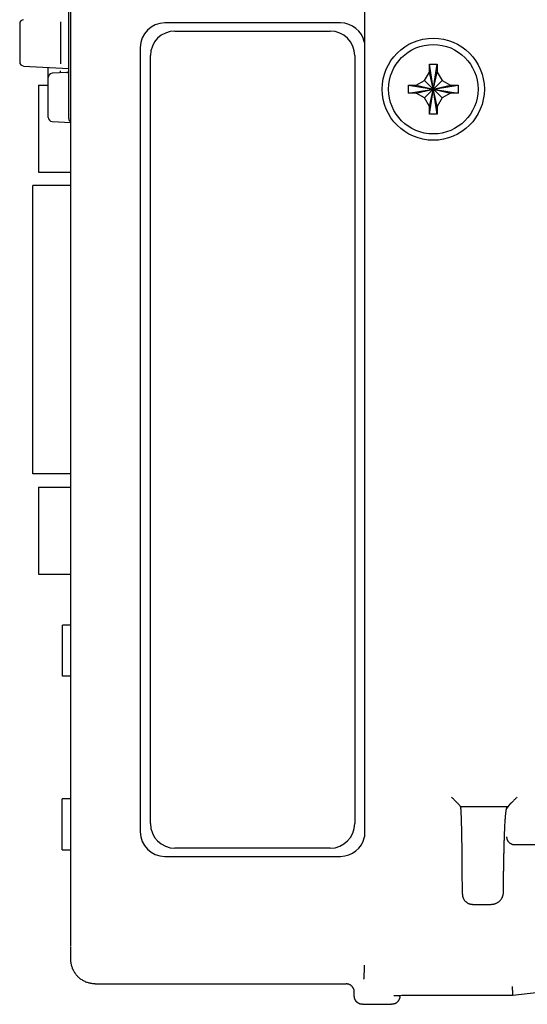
# Model space of a CAD drawing. Header units: inches. Extents: x 0 to 22, y 0 to 17.
# Tile 34 of 44: x 9.4 to 10.7, y 9.5 to 11.9. Entities that reach past the tile are written whole.
import ezdxf

# ---------------------------------------------------------------- set-up
doc = ezdxf.new("R2010")
doc.units = ezdxf.units.IN
doc.header["$LTSCALE"] = 1.21
doc.header["$MEASUREMENT"] = 0
doc.layers.get('0').update_dxf_attribs({"linetype": 'CONTINUOUS'})

msp = doc.modelspace()

# ---------------------------------------------------------------- linework, layer by layer
at = {"color": 7, "linetype": 'CONTINUOUS'}
for p, q in [((9.5633, 11.7056), (9.5633, 12.6238)), ((10.287, 12.1325), (10.287, 11.8919)), ((9.5683, 9.6783), (9.5683, 12.0379)), ((9.4433, 11.9374), (9.4433, 11.844)), ((9.5433, 11.9421), (9.5433, 11.8393)), ((10.2283, 11.9394), (9.7983, 11.9394)), ((9.8233, 11.9194), (10.2033, 11.9194)), ((9.7383, 11.8794), (9.7383, 9.9594)), ((9.7633, 9.9794), (9.7633, 11.8594)), ((10.2633, 11.8594), (10.2633, 9.9794)), ((9.4528, 11.834), (9.5633, 11.8282)), ((10.4458, 11.7163), (10.4648, 11.8381)), ((10.4648, 11.7163), (10.4458, 11.8381)), ((10.4458, 11.8192), (10.4458, 11.8375)), ((10.4648, 11.8375), (10.4648, 11.8192)), ((9.5133, 11.7083), (9.5133, 11.8311)), ((9.5586, 11.818), (9.5228, 11.8161)), ((10.4339, 11.7986), (10.4458, 11.8192)), ((10.4648, 11.7352), (10.4458, 11.8192)), ((10.4458, 11.7352), (10.4648, 11.8192)), ((10.4648, 11.8192), (10.4767, 11.7986)), ((9.4893, 11.7873), (9.4893, 11.5743)), ((9.4893, 11.7873), (9.5133, 11.7873)), ((10.3945, 11.7867), (10.5162, 11.7677)), ((10.3945, 11.7677), (10.5162, 11.7867)), ((10.3951, 11.7867), (10.4133, 11.7867)), ((10.4133, 11.7867), (10.4339, 11.7986)), ((10.4133, 11.7867), (10.4973, 11.7677)), ((10.4133, 11.7677), (10.4973, 11.7867)), ((10.4767, 11.7558), (10.4339, 11.7986)), ((10.4339, 11.7558), (10.4767, 11.7986)), ((10.4767, 11.7986), (10.4973, 11.7867)), ((10.4973, 11.7867), (10.5156, 11.7867)), ((10.4133, 11.7677), (10.3951, 11.7677)), ((10.4339, 11.7558), (10.4133, 11.7677)), ((10.4973, 11.7677), (10.4767, 11.7558)), ((10.5156, 11.7677), (10.4973, 11.7677)), ((10.4458, 11.7352), (10.4339, 11.7558)), ((10.4767, 11.7558), (10.4648, 11.7352)), ((10.4458, 11.7169), (10.4458, 11.7352)), ((10.4648, 11.7352), (10.4648, 11.7169)), ((9.5228, 11.6983), (9.5683, 11.6959)), ((9.4893, 11.5743), (9.5683, 11.5743)), ((9.4758, 10.8361), (9.4758, 11.5416)), ((9.5683, 11.5416), (9.4758, 11.5416)), ((9.5683, 10.8361), (9.4758, 10.8361)), ((9.4893, 10.8034), (9.4893, 10.5904)), ((9.4893, 10.8034), (9.5683, 10.8034)), ((9.4893, 10.5904), (9.5683, 10.5904)), ((9.5483, 10.3402), (9.5483, 10.4652)), ((9.5683, 10.4652), (9.5483, 10.4652)), ((9.5683, 10.3402), (9.5483, 10.3402)), ((9.5683, 10.0402), (9.5473, 10.0402)), ((9.5473, 9.9152), (9.5473, 10.0402)), ((10.5201, 10.024), (10.5224, 10.0172)), ((10.6375, 10.0203), (10.5214, 10.0203)), ((10.5224, 10.0172), (10.5224, 10.0203)), ((10.64, 10.0241), (10.6354, 10.0172)), ((10.6354, 10.0172), (10.6354, 10.0203)), ((9.5473, 9.9152), (9.5683, 9.9152)), ((10.2033, 9.9194), (9.8233, 9.9194)), ((10.7154, 9.9272), (10.6554, 9.9272)), ((9.7983, 9.8994), (10.2283, 9.8994)), ((10.5516, 9.7819), (10.5971, 9.7819)), ((9.5683, 9.6472), (9.5683, 9.6769)), ((9.6283, 9.5872), (10.2421, 9.5872)), ((10.2621, 9.5572), (10.2621, 9.5672)), ((10.3735, 9.5562), (10.3737, 9.5591)), ((10.3894, 9.5593), (10.6497, 9.5593)), ((10.6497, 9.5594), (10.6496, 9.561)), ((10.6497, 9.5594), (10.6497, 9.5593)), ((10.2821, 9.5372), (10.3535, 9.5372))]:
    msp.add_line(p, q, dxfattribs=at)
for points in [[(10.6497, 9.5593), (11.0877, 9.6104), (11.5378, 9.6279), (11.9878, 9.6103), (12.425, 9.5593)], [(10.3588, 9.5585), (10.3586, 9.5585), (10.359, 9.5585), (10.3604, 9.5586)], [(10.3604, 9.5586), (10.3626, 9.5588), (10.3655, 9.5589)], [(10.3655, 9.5589), (10.3692, 9.559), (10.3734, 9.5591), (10.3782, 9.5592)], [(10.3782, 9.5592), (10.3836, 9.5593), (10.3894, 9.5593)]]:
    msp.add_lwpolyline(points, dxfattribs=at)
for radius in [0.125, 0.1095]:
    msp.add_circle((10.4553, 11.7772), radius, dxfattribs=at)
for centre, radius, start, end in [((9.4533, 11.9374), 0.01, 93, 180), ((9.7983, 11.8794), 0.06, 90, 180), ((10.2283, 11.8794), 0.06, 11.9915, 90), ((9.8233, 11.8594), 0.06, 90, 180), ((10.2033, 11.8594), 0.06, 0, 90), ((9.4533, 11.844), 0.01, 179.999, 266.9818), ((9.5233, 11.8061), 0.01, 93, 180), ((9.5583, 11.823), 0.005, 273, 360), ((9.5233, 11.7083), 0.01, 180, 267), ((9.5733, 11.7056), 0.01, 180, 236.3823), ((9.8233, 9.9794), 0.06, 180, 270), ((10.2033, 9.9794), 0.06, 270, 360), ((9.7983, 9.9594), 0.06, 180, 270), ((10.2283, 9.9594), 0.06, 270, 348.0165)]:
    msp.add_arc(centre, radius, start, end, dxfattribs=at)
for points, knots in [([(10.287, 11.8919), (10.287, 11.6758), (10.287, 11.2436), (10.287, 10.5994), (10.287, 10.1714), (10.287, 9.9594)], [0, 0, 0, 0, 0.335483, 0.670966, 1, 1, 1, 1]), ([(10.4458, 11.8381), (10.4469, 11.8381), (10.449, 11.8381), (10.4522, 11.8382), (10.4543, 11.8382), (10.4553, 11.8382)], [0, 0, 0, 0, 0.332977, 0.666345, 1, 1, 1, 1]), ([(10.4458, 11.8375), (10.4458, 11.8375), (10.4458, 11.8377), (10.4458, 11.8379), (10.4458, 11.838), (10.4458, 11.8381)], [0, 0, 0, 0, 0.333509, 0.666883, 1, 1, 1, 1]), ([(10.4553, 11.8382), (10.4564, 11.8382), (10.4585, 11.8382), (10.4616, 11.8381), (10.4637, 11.8381), (10.4648, 11.8381)], [0, 0, 0, 0, 0.333651, 0.66705, 1, 1, 1, 1]), ([(10.4648, 11.8381), (10.4648, 11.838), (10.4648, 11.8379), (10.4648, 11.8377), (10.4648, 11.8375), (10.4648, 11.8375)], [0, 0, 0, 0, 0.333117, 0.666491, 1, 1, 1, 1]), ([(9.5433, 11.8172), (9.5433, 11.8174), (9.5433, 11.8183), (9.5433, 11.8199), (9.5433, 11.8214), (9.5433, 11.8222)], [0, 0, 0, 0, 0.133918, 0.50062, 1, 1, 1, 1]), ([(10.3945, 11.7677), (10.3944, 11.7698), (10.3943, 11.774), (10.3943, 11.7804), (10.3944, 11.7846), (10.3945, 11.7867)], [0, 0, 0, 0, 0.333187, 0.666813, 1, 1, 1, 1]), ([(10.3945, 11.7867), (10.3945, 11.7867), (10.3947, 11.7867), (10.3949, 11.7867), (10.395, 11.7867), (10.3951, 11.7867)], [0, 0, 0, 0, 0.333117, 0.66645, 1, 1, 1, 1]), ([(10.5156, 11.7867), (10.5156, 11.7867), (10.5158, 11.7867), (10.516, 11.7867), (10.5161, 11.7867), (10.5162, 11.7867)], [0, 0, 0, 0, 0.333502, 0.666883, 1, 1, 1, 1]), ([(10.5162, 11.7867), (10.5162, 11.7846), (10.5163, 11.7804), (10.5163, 11.774), (10.5162, 11.7698), (10.5162, 11.7677)], [0, 0, 0, 0, 0.333187, 0.666813, 1, 1, 1, 1]), ([(10.3951, 11.7677), (10.395, 11.7677), (10.3949, 11.7677), (10.3947, 11.7677), (10.3945, 11.7677), (10.3945, 11.7677)], [0, 0, 0, 0, 0.33355, 0.666883, 1, 1, 1, 1]), ([(10.5162, 11.7677), (10.5161, 11.7677), (10.516, 11.7677), (10.5158, 11.7677), (10.5156, 11.7677), (10.5156, 11.7677)], [0, 0, 0, 0, 0.333117, 0.66645, 1, 1, 1, 1]), ([(10.4458, 11.7163), (10.4458, 11.7164), (10.4458, 11.7165), (10.4458, 11.7167), (10.4458, 11.7169), (10.4458, 11.7169)], [0, 0, 0, 0, 0.333117, 0.66645, 1, 1, 1, 1]), ([(10.4553, 11.7162), (10.4543, 11.7162), (10.4522, 11.7162), (10.449, 11.7163), (10.4469, 11.7163), (10.4458, 11.7163)], [0, 0, 0, 0, 0.333651, 0.66705, 1, 1, 1, 1]), ([(10.4648, 11.7163), (10.4637, 11.7163), (10.4616, 11.7163), (10.4585, 11.7162), (10.4564, 11.7162), (10.4553, 11.7162)], [0, 0, 0, 0, 0.332977, 0.666345, 1, 1, 1, 1]), ([(10.4648, 11.7169), (10.4648, 11.7169), (10.4648, 11.7167), (10.4648, 11.7165), (10.4648, 11.7164), (10.4648, 11.7163)], [0, 0, 0, 0, 0.333509, 0.666883, 1, 1, 1, 1]), ([(10.5201, 10.0241), (10.5201, 10.0241), (10.5199, 10.0242), (10.5197, 10.0245), (10.5194, 10.0248), (10.5189, 10.0253), (10.5183, 10.0258), (10.5176, 10.0266), (10.5168, 10.0274), (10.5158, 10.0284), (10.5146, 10.0296), (10.5133, 10.0309), (10.5118, 10.0324), (10.5102, 10.034), (10.5084, 10.0358), (10.5064, 10.0377), (10.5044, 10.0398), (10.5023, 10.0419), (10.5009, 10.0433), (10.5001, 10.044)], [0, 0, 0, 0, 0.006346, 0.017994, 0.035097, 0.057997, 0.087001, 0.122531, 0.165182, 0.215304, 0.273062, 0.338956, 0.413232, 0.495567, 0.585709, 0.68273, 0.785001, 0.89131, 1, 1, 1, 1]), ([(10.66, 10.044), (10.6592, 10.0433), (10.6578, 10.0419), (10.6556, 10.0397), (10.6536, 10.0376), (10.6516, 10.0357), (10.6498, 10.0339), (10.6481, 10.0322), (10.6467, 10.0307), (10.6453, 10.0294), (10.6442, 10.0283), (10.6432, 10.0273), (10.6423, 10.0264), (10.6416, 10.0257), (10.6411, 10.0252), (10.6406, 10.0247), (10.6403, 10.0244), (10.6401, 10.0242), (10.64, 10.0241), (10.64, 10.0241)], [0, 0, 0, 0, 0.110299, 0.218134, 0.321797, 0.419984, 0.510977, 0.593886, 0.668432, 0.734308, 0.79186, 0.84157, 0.883637, 0.918453, 0.946639, 0.968548, 0.984369, 0.994461, 1, 1, 1, 1]), ([(10.5266, 9.8068), (10.5266, 9.8108), (10.5265, 9.8186), (10.5265, 9.8304), (10.5264, 9.842), (10.5264, 9.8534), (10.5263, 9.8646), (10.5262, 9.8757), (10.5261, 9.8865), (10.526, 9.897), (10.5259, 9.9072), (10.5258, 9.9171), (10.5257, 9.9266), (10.5256, 9.9358), (10.5254, 9.9445), (10.5253, 9.9529), (10.5251, 9.9608), (10.5249, 9.9683), (10.5248, 9.9753), (10.5246, 9.9818), (10.5244, 9.9878), (10.5242, 9.9932), (10.524, 9.9981), (10.5239, 10.0025), (10.5237, 10.0063), (10.5235, 10.0096), (10.5233, 10.0123), (10.5231, 10.0143), (10.5229, 10.0159), (10.5227, 10.0166), (10.5225, 10.0172), (10.5224, 10.0172)], [0, 0, 0, 0, 0.056236, 0.112004, 0.167109, 0.221477, 0.27494, 0.327348, 0.378622, 0.428579, 0.47713, 0.524156, 0.5695, 0.613105, 0.654824, 0.694555, 0.732228, 0.767709, 0.800942, 0.831837, 0.860297, 0.886284, 0.909709, 0.93052, 0.948678, 0.964118, 0.976823, 0.986756, 0.9939, 0.998269, 1, 1, 1, 1]), ([(10.6293, 9.9418), (10.6294, 9.9447), (10.6296, 9.9503), (10.6299, 9.9585), (10.6302, 9.9663), (10.6306, 9.9736), (10.6309, 9.9803), (10.6313, 9.9865), (10.6317, 9.9922), (10.6321, 9.9973), (10.6325, 10.0019), (10.6329, 10.0059), (10.6333, 10.0093), (10.6337, 10.012), (10.6341, 10.0142), (10.6345, 10.0158), (10.6348, 10.0167), (10.6352, 10.0172), (10.6354, 10.0172)], [0, 0, 0, 0, 0.114259, 0.22267, 0.324897, 0.420643, 0.509752, 0.591895, 0.666937, 0.734663, 0.79487, 0.847475, 0.892297, 0.929277, 0.958358, 0.979539, 0.993047, 1, 1, 1, 1]), ([(10.6271, 9.8118), (10.6271, 9.8158), (10.6272, 9.8238), (10.6273, 9.8357), (10.6274, 9.8474), (10.6275, 9.859), (10.6277, 9.8704), (10.6279, 9.8815), (10.6281, 9.8924), (10.6283, 9.9029), (10.6285, 9.9132), (10.6287, 9.923), (10.629, 9.9325), (10.6292, 9.9387), (10.6293, 9.9418)], [0, 0, 0, 0, 0.092605, 0.184316, 0.274809, 0.363955, 0.451451, 0.537079, 0.620668, 0.701915, 0.780701, 0.856769, 0.929913, 1, 1, 1, 1]), ([(10.6554, 9.9272), (10.6548, 9.9272), (10.6536, 9.9273), (10.6517, 9.9275), (10.6499, 9.9279), (10.6482, 9.9285), (10.6465, 9.9293), (10.6449, 9.9302), (10.6434, 9.9312), (10.6419, 9.9324), (10.6406, 9.9337), (10.6394, 9.9351), (10.6384, 9.9367), (10.6375, 9.9383), (10.6367, 9.94), (10.6362, 9.9417), (10.6357, 9.9435), (10.6355, 9.9454), (10.6354, 9.9466), (10.6354, 9.9472)], [0, 0, 0, 0, 0.058213, 0.11693, 0.175733, 0.234674, 0.293555, 0.352476, 0.411333, 0.470277, 0.529156, 0.588109, 0.64697, 0.705856, 0.764723, 0.823551, 0.882367, 0.941182, 1, 1, 1, 1]), ([(10.5971, 9.7819), (10.5979, 9.7819), (10.5995, 9.782), (10.602, 9.7823), (10.6044, 9.7828), (10.6068, 9.7835), (10.6091, 9.7844), (10.6114, 9.7855), (10.6135, 9.7868), (10.6155, 9.7882), (10.6174, 9.7898), (10.6192, 9.7916), (10.6208, 9.7934), (10.6222, 9.7955), (10.6235, 9.7976), (10.6246, 9.7998), (10.6255, 9.8021), (10.6262, 9.8045), (10.6267, 9.8069), (10.627, 9.8093), (10.6271, 9.811), (10.6271, 9.8118)], [0, 0, 0, 0, 0.052762, 0.105553, 0.158276, 0.21107, 0.263799, 0.316575, 0.369336, 0.42206, 0.474819, 0.527481, 0.580179, 0.632783, 0.685367, 0.737916, 0.79037, 0.842847, 0.895221, 0.947633, 1, 1, 1, 1]), ([(10.5266, 9.8068), (10.5266, 9.8061), (10.5266, 9.8047), (10.5269, 9.8025), (10.5274, 9.8004), (10.5281, 9.7983), (10.5289, 9.7963), (10.5299, 9.7944), (10.5311, 9.7925), (10.5324, 9.7908), (10.5339, 9.7892), (10.5355, 9.7877), (10.5372, 9.7864), (10.5391, 9.7852), (10.541, 9.7842), (10.543, 9.7834), (10.5451, 9.7827), (10.5472, 9.7823), (10.5494, 9.782), (10.5509, 9.7819), (10.5516, 9.7819)], [0, 0, 0, 0, 0.055313, 0.110663, 0.165985, 0.221405, 0.276794, 0.332302, 0.387793, 0.44338, 0.49898, 0.554611, 0.610291, 0.665933, 0.721645, 0.777284, 0.832994, 0.888638, 0.944332, 1, 1, 1, 1]), ([(9.6283, 9.5872), (9.6269, 9.5872), (9.624, 9.5873), (9.6198, 9.5878), (9.6156, 9.5885), (9.6114, 9.5896), (9.6073, 9.5909), (9.6034, 9.5926), (9.5995, 9.5945), (9.5959, 9.5967), (9.5923, 9.5991), (9.589, 9.6018), (9.5859, 9.6047), (9.5829, 9.6079), (9.5803, 9.6112), (9.5778, 9.6147), (9.5756, 9.6184), (9.5737, 9.6223), (9.5721, 9.6262), (9.5707, 9.6303), (9.5696, 9.6345), (9.5689, 9.6387), (9.5684, 9.6429), (9.5683, 9.6458), (9.5683, 9.6472)], [0, 0, 0, 0, 0.045411, 0.090867, 0.136261, 0.181698, 0.227151, 0.272546, 0.318006, 0.363455, 0.408867, 0.454346, 0.499786, 0.545229, 0.590721, 0.636155, 0.681633, 0.72713, 0.772568, 0.81807, 0.863561, 0.909012, 0.954528, 1, 1, 1, 1]), ([(10.2855, 9.5984), (10.2855, 9.5985), (10.2856, 9.5988), (10.2858, 9.5996), (10.2859, 9.6006), (10.286, 9.602), (10.2862, 9.6038), (10.2863, 9.6059), (10.2864, 9.6083), (10.2865, 9.611), (10.2866, 9.6141), (10.2867, 9.6162), (10.2867, 9.6173)], [0, 0, 0, 0, 0.020488, 0.059021, 0.115917, 0.190985, 0.283906, 0.394299, 0.521728, 0.665592, 0.825253, 1, 1, 1, 1]), ([(10.2867, 9.6173), (10.2868, 9.6185), (10.2869, 9.6209), (10.287, 9.6248), (10.287, 9.6289), (10.2871, 9.6317), (10.2871, 9.6331)], [0, 0, 0, 0, 0.226843, 0.469868, 0.727959, 1, 1, 1, 1]), ([(10.2621, 9.5672), (10.2621, 9.5678), (10.262, 9.5691), (10.2618, 9.5709), (10.2614, 9.5727), (10.2608, 9.5744), (10.26, 9.5761), (10.2591, 9.5778), (10.2581, 9.5793), (10.2569, 9.5807), (10.2556, 9.582), (10.2542, 9.5832), (10.2527, 9.5842), (10.251, 9.5851), (10.2493, 9.5859), (10.2476, 9.5865), (10.2458, 9.5869), (10.244, 9.5871), (10.2427, 9.5872), (10.2421, 9.5872)], [0, 0, 0, 0, 0.058871, 0.117745, 0.176577, 0.235441, 0.294241, 0.353093, 0.411869, 0.470712, 0.529475, 0.588312, 0.647075, 0.70591, 0.764686, 0.823522, 0.882323, 0.941164, 1, 1, 1, 1]), ([(10.6481, 9.581), (10.6481, 9.5803), (10.6482, 9.579), (10.6484, 9.5772), (10.6485, 9.5753), (10.6486, 9.5735), (10.6488, 9.5717), (10.6489, 9.5701), (10.649, 9.5685), (10.6491, 9.5671), (10.6492, 9.5658), (10.6493, 9.5646), (10.6494, 9.5636), (10.6495, 9.5627), (10.6495, 9.562), (10.6496, 9.5615), (10.6496, 9.5612), (10.6496, 9.561), (10.6496, 9.561)], [0, 0, 0, 0, 0.095954, 0.191076, 0.284303, 0.375131, 0.462485, 0.545392, 0.623427, 0.695564, 0.761287, 0.820067, 0.871155, 0.914315, 0.949051, 0.975014, 0.992074, 1, 1, 1, 1]), ([(10.2821, 9.5372), (10.2815, 9.5372), (10.2802, 9.5373), (10.2784, 9.5375), (10.2766, 9.5379), (10.2749, 9.5385), (10.2732, 9.5393), (10.2716, 9.5402), (10.27, 9.5412), (10.2686, 9.5424), (10.2673, 9.5437), (10.2661, 9.5451), (10.2651, 9.5467), (10.2642, 9.5483), (10.2634, 9.55), (10.2628, 9.5517), (10.2624, 9.5535), (10.2622, 9.5553), (10.2621, 9.5566), (10.2621, 9.5572)], [0, 0, 0, 0, 0.058836, 0.117677, 0.176478, 0.235314, 0.29409, 0.352925, 0.411688, 0.470525, 0.529288, 0.588131, 0.646907, 0.705759, 0.764559, 0.823423, 0.882255, 0.941129, 1, 1, 1, 1]), ([(10.3735, 9.5562), (10.3735, 9.5555), (10.3734, 9.5543), (10.373, 9.5524), (10.3724, 9.5506), (10.3717, 9.5488), (10.3709, 9.5471), (10.3698, 9.5455), (10.3686, 9.544), (10.3673, 9.5427), (10.3659, 9.5414), (10.3643, 9.5403), (10.3627, 9.5394), (10.361, 9.5386), (10.3592, 9.538), (10.3573, 9.5375), (10.3554, 9.5373), (10.3542, 9.5372), (10.3535, 9.5372)], [0, 0, 0, 0, 0.062399, 0.125079, 0.187757, 0.250148, 0.312528, 0.375187, 0.43784, 0.500203, 0.562557, 0.625187, 0.687809, 0.75014, 0.812471, 0.87508, 0.937684, 1, 1, 1, 1])]:
    msp.add_open_spline(points, degree=3, knots=knots, dxfattribs=at)
for points in [[(10.287, 9.9594), (10.287, 9.9562), (10.287, 9.9529), (10.287, 9.9497)], [(10.287, 9.9497), (10.287, 9.9488), (10.287, 9.9479), (10.287, 9.9469)]]:
    msp.add_open_spline(points, degree=3, dxfattribs=at)

doc.saveas('drawing.dxf')
